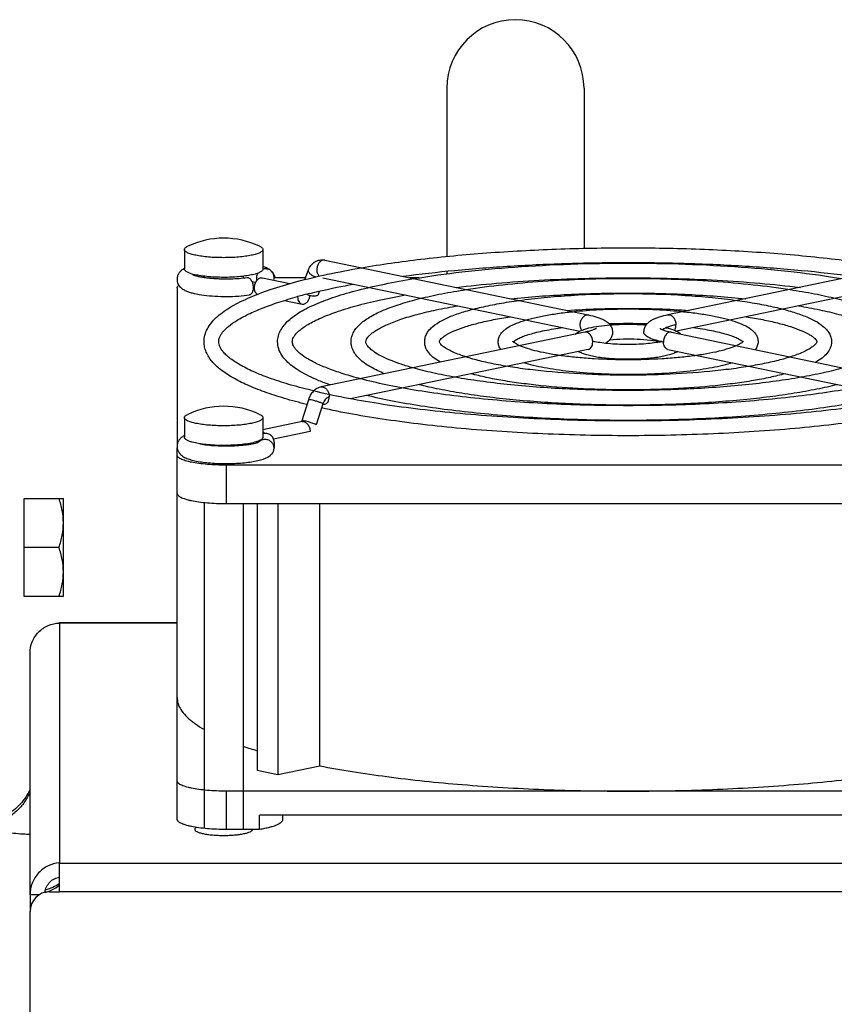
# Model space of a CAD drawing. Extents: x -1817 to 1181, y 8 to 1522.
# Tile 63 of 66: x 579 to 662, y 918 to 1019. Entities that reach past the tile are written whole.
import ezdxf

# ---------------------------------------------------------------- set-up
doc = ezdxf.new("R2010")
doc.units = 0
doc.header["$LTSCALE"] = 65.395
doc.layers.get('0').update_dxf_attribs({"linetype": 'CONTINUOUS'})

msp = doc.modelspace()

# ---------------------------------------------------------------- linework, layer by layer
at = {"color": 6, "linetype": 'CONTINUOUS'}
for p, q in [((622.28, 1011.96), (622.28, 994.81)), ((636.28, 1011.96), (636.28, 995.64)), ((595.53, 995.51), (595.53, 993.5)), ((603.53, 995.51), (603.53, 993.5)), ((609.85, 994.43), (636.72, 988.84)), ((636.28, 994.14), (636.28, 994.07)), ((671.71, 994.43), (644.84, 988.84)), ((597.53, 992.78), (597.53, 992.67)), ((601.53, 992.78), (601.53, 992.61)), ((603.48, 992.62), (606.28, 992.04)), ((607.89, 992.63), (604.68, 992.63)), ((607.82, 992.46), (608.18, 993.43)), ((609.66, 992.63), (635.85, 987.18)), ((619.47, 992.63), (618.49, 992.63)), ((622.28, 993.3), (622.28, 993.04)), ((671.95, 992.64), (645.7, 987.18)), ((594.78, 991.59), (594.78, 975.58)), ((607.07, 990.71), (607.07, 990.71)), ((607.07, 990.71), (607.07, 990.71)), ((609.19, 990.95), (609.31, 991.27)), ((605.74, 990.32), (607.52, 989.94)), ((636.35, 987.08), (609.48, 981.49)), ((645.2, 987.08), (672.07, 981.49)), ((636.72, 985.32), (612.47, 980.28)), ((644.84, 985.32), (669.09, 980.28)), ((608.17, 980.19), (607.49, 978.04)), ((595.53, 978.36), (595.53, 976.35)), ((603.53, 978.36), (603.53, 976.35)), ((607.52, 977.96), (603.53, 977.12)), ((597.53, 975.63), (597.53, 975.62)), ((601.53, 975.63), (601.53, 975.56)), ((594.78, 937.38), (594.78, 975.27)), ((681.78, 973.51), (599.78, 973.51)), ((579.18, 970.12), (583.18, 970.12)), ((583.18, 960.12), (583.18, 970.12)), ((597.53, 969.7), (597.53, 936.45)), ((599.78, 969.59), (681.78, 969.59)), ((601.53, 969.59), (601.53, 936.34)), ((602.95, 969.59), (602.95, 942.39)), ((605.07, 969.59), (605.07, 941.95)), ((609.33, 942.83), (609.33, 969.59)), ((582.73, 965.12), (579.18, 965.12)), ((583.18, 960.12), (579.18, 960.12)), ((582.78, 957.46), (594.78, 957.46)), ((579.78, 929.66), (579.78, 954.33)), ((602.95, 942.39), (605.07, 941.95)), ((605.07, 941.95), (609.33, 942.83)), ((681.78, 940.25), (599.78, 940.25)), ((603.19, 936.34), (603.19, 937.8)), ((678.36, 937.8), (603.19, 937.8)), ((605.53, 937.8), (605.53, 937.32)), ((579.78, 836.71), (579.78, 927.98))]:
    msp.add_line(p, q, dxfattribs=at)
at = {"color": 2, "linetype": 'CONTINUOUS'}
for p, q in [((609.66, 979.78), (608.98, 977.64)), ((607.72, 977.95), (607.75, 978.03)), ((608.34, 976.94), (604.62, 976.17)), ((602.88, 975.8), (602.88, 975.87)), ((604.68, 975.87), (604.68, 975.23)), ((579.18, 960.12), (579.18, 970.12)), ((582.78, 957.4), (582.78, 957.46)), ((603.19, 936.34), (599.78, 936.34)), ((582.78, 929.98), (582.78, 932.93)), ((579.78, 929.66), (579.78, 927.98)), ((580.7, 929.66), (579.78, 929.66)), ((581.78, 929.98), (582.78, 929.98))]:
    msp.add_line(p, q, dxfattribs=at)
at = {"color": 9, "linetype": 'CONTINUOUS'}
for p, q in [((599.78, 973.51), (599.78, 969.59)), ((582.78, 957.4), (582.78, 932.93)), ((594.78, 957.4), (582.78, 957.4)), ((599.78, 940.25), (599.78, 936.34)), ((582.78, 932.91), (747.78, 932.91)), ((747.78, 929.98), (582.78, 929.98))]:
    msp.add_line(p, q, dxfattribs=at)
at = {"color": 6, "linetype": 'CONTINUOUS'}
msp.add_lwpolyline([(579.78, 940.43), (579.69, 940.24), (579.58, 940.04), (579.47, 939.84), (579.34, 939.65), (579.21, 939.46), (579.08, 939.28), (578.93, 939.1), (578.78, 938.93), (578.63, 938.77), (578.47, 938.61), (578.3, 938.45), (578.12, 938.3), (577.94, 938.16), (577.76, 938.03), (577.57, 937.9), (577.37, 937.79), (577.17, 937.67), (576.97, 937.57), (576.76, 937.47), (576.55, 937.39), (576.34, 937.31), (576.18, 937.25)], dxfattribs=at)
for centre, radius, start, end in [((629.28, 1011.96), 7, 0, 180), ((599.53, 988.17), 8.5, 64.4309, 115.5691), ((596.57, 991.61), 2.23, 117.9062, 118.853), ((603.48, 992.35), 1.33, 42.1215, 43.8744), ((603.5, 992.36), 1.3, 41.1732, 42.1185), ((621.07, 939.77), 52.83, 103.9676, 105.3693), ((640.78, 929.02), 58.93, 88.1272, 91.8728), ((629.59, 985.58), 0.739, 133.3318, 134.9121), ((651.95, 985.57), 0.754, 45.6976, 46.5735), ((651.98, 985.6), 0.709, 45.0748, 45.6952), ((599.53, 971.02), 8.5, 64.4309, 115.5691), ((603.74, 975.87), 0.86, 178.2273, 179.9995), ((601.17, 953.55), 7.87, 232.1334, 232.6216), ((614.63, 983.38), 40.72, 251.2299, 253.3268), ((581.78, 927.98), 2, 90, 180)]:
    msp.add_arc(centre, radius, start, end, dxfattribs=at)
at = {"color": 2, "linetype": 'CONTINUOUS'}
for centre, radius, start, end in [((603.74, 992.63), 0.859, 180.0344, 198.0418), ((603.8, 992.6), 0.929, 104.7654, 107.0613), ((603.8, 992.61), 0.927, 91.273, 104.7569), ((603.82, 992.67), 0.853, 359.9573, 43.1461), ((608.29, 990.69), 1.22, 179.4137, 179.9996), ((602.52, 975.89), 0.97, 194.9165, 199.367), ((601.11, 976.23), 1.42, 337.7103, 341.8596), ((603.82, 975.23), 0.853, 316.8538, 0.0427), ((580.29, 933.84), 4.05, 284.8326, 290.7069)]:
    msp.add_arc(centre, radius, start, end, dxfattribs=at)
at = {"color": 9, "linetype": 'CONTINUOUS'}
msp.add_arc((636.63, 988.42), 0.431, 77.4052, 78.2543, dxfattribs=at)
at = {"color": 6, "linetype": 'CONTINUOUS'}
for points, knots in [([(595.53, 995.51), (595.53, 995.54), (595.55, 995.6), (595.61, 995.69), (595.72, 995.77), (595.81, 995.82), (595.86, 995.84)], [0, 0, 0, 0, 0.178958, 0.393377, 0.6641, 1, 1, 1, 1]), ([(603.2, 995.84), (603.25, 995.82), (603.33, 995.77), (603.44, 995.69), (603.51, 995.6), (603.53, 995.54), (603.53, 995.51)], [0, 0, 0, 0, 0.3359, 0.606623, 0.821042, 1, 1, 1, 1]), ([(613.58, 993.65), (615.6, 994), (619.84, 994.6), (626.47, 995.22), (633.52, 995.6), (640.78, 995.73), (648.04, 995.6), (655.09, 995.22), (661.72, 994.6), (665.96, 994), (667.97, 993.65)], [0, 0, 0, 0, 0.112238, 0.235274, 0.365744, 0.5, 0.634256, 0.764725, 0.887762, 1, 1, 1, 1]), ([(599.53, 994.68), (599.27, 994.68), (598.76, 994.69), (598.01, 994.73), (597.33, 994.81), (596.73, 994.91), (596.3, 995.01), (596.01, 995.11), (595.84, 995.18), (595.71, 995.26), (595.61, 995.34), (595.54, 995.42), (595.53, 995.48), (595.53, 995.51)], [0, 0, 0, 0, 0.185264, 0.363725, 0.52888, 0.674834, 0.796638, 0.847339, 0.890854, 0.927158, 0.95658, 0.980119, 1, 1, 1, 1]), ([(603.53, 995.51), (603.53, 995.48), (603.51, 995.42), (603.45, 995.34), (603.35, 995.26), (603.22, 995.18), (603.05, 995.11), (602.76, 995.01), (602.32, 994.91), (601.72, 994.81), (601.04, 994.73), (600.3, 994.69), (599.79, 994.68), (599.53, 994.68)], [0, 0, 0, 0, 0.019881, 0.04342, 0.072842, 0.109146, 0.152661, 0.203362, 0.325166, 0.47112, 0.636275, 0.814736, 1, 1, 1, 1]), ([(597.53, 986.1), (597.53, 986.33), (597.59, 986.78), (597.85, 987.43), (598.25, 988.03), (598.78, 988.59), (599.42, 989.12), (600.17, 989.62), (601.04, 990.1), (602.4, 990.74), (604.39, 991.49), (607.1, 992.3), (610.21, 993.03), (612.42, 993.45), (613.58, 993.65)], [0, 0, 0, 0, 0.036266, 0.073089, 0.111315, 0.152012, 0.196144, 0.24444, 0.297392, 0.355304, 0.48652, 0.63834, 0.809972, 1, 1, 1, 1]), ([(604.45, 993.25), (604.38, 993.32), (604.21, 993.47), (603.9, 993.64), (603.65, 993.74), (603.53, 993.78)], [0, 0, 0, 0, 0.258348, 0.623377, 1, 1, 1, 1]), ([(608.18, 993.43), (608.24, 993.59), (608.41, 993.91), (608.81, 994.28), (609.31, 994.47), (609.68, 994.47), (609.85, 994.43)], [0, 0, 0, 0, 0.252586, 0.502152, 0.751058, 1, 1, 1, 1]), ([(617.79, 992.78), (619.56, 993.02), (623.22, 993.43), (628.87, 993.86), (634.76, 994.13), (640.78, 994.22), (646.79, 994.13), (652.69, 993.86), (658.33, 993.43), (661.99, 993.02), (663.76, 992.78)], [0, 0, 0, 0, 0.116084, 0.239754, 0.368575, 0.5, 0.631425, 0.760246, 0.883916, 1, 1, 1, 1]), ([(618.92, 992.54), (620.55, 992.81), (623.97, 993.28), (629.31, 993.76), (634.96, 994.06), (640.78, 994.16), (646.59, 994.06), (652.25, 993.76), (657.58, 993.28), (661.01, 992.81), (662.64, 992.54)], [0, 0, 0, 0, 0.113023, 0.236186, 0.36632, 0.5, 0.63368, 0.763814, 0.886977, 1, 1, 1, 1]), ([(595.49, 993.57), (595.41, 993.52), (595.23, 993.4), (594.99, 993.17), (594.81, 992.86), (594.77, 992.61), (594.77, 992.48)], [0, 0, 0, 0, 0.219294, 0.456115, 0.719134, 1, 1, 1, 1]), ([(596.36, 992.97), (596.35, 992.97), (596.35, 992.97), (596.36, 992.97), (596.36, 992.96), (596.38, 992.96), (596.4, 992.95), (596.43, 992.93), (596.46, 992.92), (596.51, 992.9), (596.59, 992.87), (596.7, 992.84), (596.82, 992.81), (596.96, 992.77), (597.11, 992.74), (597.33, 992.7), (597.63, 992.65), (598.02, 992.61), (598.43, 992.57), (598.87, 992.54), (599.31, 992.53), (599.77, 992.52), (600.37, 992.53), (601.09, 992.56), (601.65, 992.62), (601.92, 992.66)], [0, 0, 0, 0, 0.001084, 0.001509, 0.003329, 0.006429, 0.010702, 0.016052, 0.022392, 0.02965, 0.046666, 0.066675, 0.089349, 0.114419, 0.141662, 0.17088, 0.234539, 0.304096, 0.378339, 0.456085, 0.536165, 0.617408, 0.698641, 0.856376, 1, 1, 1, 1]), ([(604.48, 993.22), (604.55, 993.14), (604.67, 992.96), (604.74, 992.75), (604.75, 992.63)], [0, 0, 0, 0, 0.481354, 1, 1, 1, 1]), ([(623.25, 991.64), (624.61, 991.81), (627.42, 992.1), (633.27, 992.51), (640.78, 992.71), (648.29, 992.51), (654.13, 992.1), (656.94, 991.81), (658.31, 991.64)], [0, 0, 0, 0, 0.117492, 0.241385, 0.5, 0.758615, 0.882508, 1, 1, 1, 1]), ([(594.77, 992.48), (594.77, 992.32), (594.83, 992.01), (595.09, 991.66), (595.41, 991.42), (595.75, 991.26), (596.13, 991.13), (596.71, 990.98), (597.55, 990.84), (598.66, 990.74), (599.84, 990.71), (601.02, 990.75), (601.79, 990.83), (602.16, 990.88)], [0, 0, 0, 0, 0.058088, 0.110943, 0.157847, 0.203163, 0.251099, 0.303787, 0.42523, 0.564731, 0.713908, 0.862407, 1, 1, 1, 1]), ([(594.78, 991.59), (594.78, 991.62), (594.79, 991.67), (594.82, 991.74), (594.88, 991.8), (594.92, 991.85), (594.95, 991.87)], [0, 0, 0, 0, 0.208556, 0.435944, 0.696656, 1, 1, 1, 1]), ([(602.78, 992.13), (602.75, 992.14), (602.63, 992.17), (602.52, 992.19), (602.42, 992.21)], [0, 0, 0, 0, 0.229099, 1, 1, 1, 1]), ([(605.03, 986.1), (605.03, 986.3), (605.08, 986.71), (605.32, 987.28), (605.68, 987.8), (606.14, 988.29), (606.7, 988.74), (607.36, 989.16), (608.11, 989.57), (609.29, 990.11), (611, 990.75), (613.34, 991.42), (616.02, 992.03), (617.91, 992.38), (618.92, 992.54)], [0, 0, 0, 0, 0.037407, 0.075163, 0.114029, 0.155108, 0.199431, 0.247782, 0.300691, 0.358486, 0.489291, 0.640471, 0.811202, 1, 1, 1, 1]), ([(608.32, 991.03), (608.67, 991.12), (610.14, 991.47), (611.63, 991.78), (612.77, 991.98)], [0, 0, 0, 0, 0.236113, 1, 1, 1, 1]), ([(624.26, 991.43), (625.51, 991.63), (628.11, 991.96), (632.15, 992.31), (636.41, 992.52), (640.78, 992.59), (645.14, 992.52), (649.4, 992.31), (653.44, 991.96), (656.04, 991.63), (657.29, 991.43)], [0, 0, 0, 0, 0.114179, 0.237527, 0.367165, 0.5, 0.632835, 0.762473, 0.885821, 1, 1, 1, 1]), ([(599.03, 986.1), (599.03, 986.17), (599.04, 986.33), (599.11, 986.56), (599.24, 986.81), (599.43, 987.09), (599.69, 987.37), (600.16, 987.8), (600.94, 988.34), (602.11, 988.96), (603.53, 989.57), (605.21, 990.17), (606.42, 990.53), (607.07, 990.71)], [0, 0, 0, 0, 0.022385, 0.047209, 0.076084, 0.110304, 0.150459, 0.196837, 0.308506, 0.445358, 0.606805, 0.792021, 1, 1, 1, 1]), ([(606.53, 986.1), (606.53, 986.17), (606.55, 986.32), (606.65, 986.57), (606.84, 986.84), (607.12, 987.15), (607.52, 987.47), (608.01, 987.8), (608.62, 988.14), (609.6, 988.62), (611.08, 989.19), (613.12, 989.81), (615.49, 990.39), (617.19, 990.72), (618.08, 990.88)], [0, 0, 0, 0, 0.015956, 0.035459, 0.060759, 0.092916, 0.132222, 0.178669, 0.232147, 0.292508, 0.433162, 0.599175, 0.788793, 1, 1, 1, 1]), ([(612.53, 986.1), (612.53, 986.28), (612.58, 986.63), (612.79, 987.13), (613.1, 987.58), (613.51, 987.98), (613.99, 988.36), (614.77, 988.85), (615.96, 989.41), (617.63, 990), (619.59, 990.54), (621.84, 991.03), (623.43, 991.3), (624.26, 991.43)], [0, 0, 0, 0, 0.039053, 0.078135, 0.11789, 0.159483, 0.20405, 0.252461, 0.362881, 0.49313, 0.643445, 0.812933, 1, 1, 1, 1]), ([(628.78, 990.49), (630.72, 990.69), (634.72, 990.98), (640.78, 991.12), (646.83, 990.98), (650.83, 990.69), (652.77, 990.49)], [0, 0, 0, 0, 0.243627, 0.5, 0.756373, 1, 1, 1, 1]), ([(629.65, 990.31), (630.5, 990.43), (632.27, 990.64), (635.98, 990.93), (640.78, 991.07), (645.57, 990.93), (649.28, 990.64), (651.05, 990.43), (651.91, 990.31)], [0, 0, 0, 0, 0.116048, 0.239701, 0.5, 0.760299, 0.883951, 1, 1, 1, 1]), ([(657.29, 991.43), (658.13, 991.3), (659.72, 991.03), (661.96, 990.54), (663.93, 990), (665.6, 989.41), (666.79, 988.85), (667.57, 988.36), (668.05, 987.98), (668.45, 987.58), (668.77, 987.13), (668.98, 986.63), (669.03, 986.28), (669.03, 986.1)], [0, 0, 0, 0, 0.187067, 0.356555, 0.506871, 0.637119, 0.747539, 0.79595, 0.840517, 0.88211, 0.921865, 0.960946, 1, 1, 1, 1]), ([(614.03, 986.1), (614.03, 986.2), (614.09, 986.37), (614.25, 986.6), (614.47, 986.83), (614.78, 987.08), (615.19, 987.34), (615.67, 987.61), (616.48, 987.99), (617.68, 988.44), (619.35, 988.93), (621.29, 989.39), (622.67, 989.65), (623.4, 989.77)], [0, 0, 0, 0, 0.027985, 0.050887, 0.081527, 0.120038, 0.166258, 0.219957, 0.280895, 0.423524, 0.592306, 0.785211, 1, 1, 1, 1]), ([(620.03, 986.1), (620.03, 986.26), (620.07, 986.56), (620.26, 986.99), (620.53, 987.36), (621.01, 987.81), (621.78, 988.3), (622.91, 988.8), (624.27, 989.25), (625.87, 989.66), (627.69, 990.02), (628.97, 990.22), (629.65, 990.31)], [0, 0, 0, 0, 0.041622, 0.082722, 0.123778, 0.166081, 0.259303, 0.369369, 0.498837, 0.647926, 0.815587, 1, 1, 1, 1]), ([(651.91, 990.31), (652.58, 990.22), (653.87, 990.02), (655.69, 989.66), (657.28, 989.25), (658.65, 988.8), (659.78, 988.3), (660.55, 987.81), (661.02, 987.36), (661.3, 986.99), (661.48, 986.56), (661.53, 986.26), (661.53, 986.1)], [0, 0, 0, 0, 0.184414, 0.352075, 0.501164, 0.630632, 0.740698, 0.833919, 0.876223, 0.917279, 0.958378, 1, 1, 1, 1]), ([(658.15, 989.77), (658.88, 989.65), (660.26, 989.39), (662.2, 988.93), (663.87, 988.44), (665.08, 987.99), (665.88, 987.61), (666.37, 987.34), (666.77, 987.08), (667.08, 986.83), (667.3, 986.6), (667.47, 986.37), (667.53, 986.2), (667.53, 986.1)], [0, 0, 0, 0, 0.214789, 0.407694, 0.576476, 0.719105, 0.780043, 0.833742, 0.879962, 0.918473, 0.949113, 0.972015, 1, 1, 1, 1]), ([(621.53, 986.1), (621.53, 986.12), (621.53, 986.16), (621.57, 986.24), (621.66, 986.36), (621.82, 986.51), (622.05, 986.69), (622.49, 986.96), (623.22, 987.3), (624.29, 987.69), (625.59, 988.05), (627.1, 988.38), (628.17, 988.57), (628.74, 988.66)], [0, 0, 0, 0, 0.005027, 0.015438, 0.034247, 0.062357, 0.099593, 0.145506, 0.261557, 0.407583, 0.581022, 0.779373, 1, 1, 1, 1]), ([(627.53, 986.1), (627.53, 986.24), (627.57, 986.5), (627.74, 986.85), (627.98, 987.15), (628.38, 987.49), (629, 987.84), (629.89, 988.19), (630.97, 988.5), (632.21, 988.77), (633.62, 989), (634.61, 989.12), (635.13, 989.17)], [0, 0, 0, 0, 0.046102, 0.090566, 0.133616, 0.176865, 0.270389, 0.379913, 0.508348, 0.65568, 0.820374, 1, 1, 1, 1]), ([(634.52, 989.3), (636.6, 989.44), (640.78, 989.58), (644.95, 989.44), (647.03, 989.3)], [0, 0, 0, 0, 0.5, 1, 1, 1, 1]), ([(635.13, 989.17), (636.04, 989.27), (637.92, 989.41), (640.78, 989.47), (643.63, 989.41), (645.51, 989.27), (646.43, 989.17)], [0, 0, 0, 0, 0.243673, 0.5, 0.756327, 1, 1, 1, 1]), ([(636.72, 988.84), (637.02, 988.78), (637.44, 988.68), (637.97, 988.49), (638.32, 988.33), (638.63, 988.13), (638.92, 987.87), (639.13, 987.52), (639.19, 987.23), (639.19, 987.08)], [0, 0, 0, 0, 0.278745, 0.400898, 0.514322, 0.624038, 0.737996, 0.86368, 1, 1, 1, 1]), ([(644.84, 988.84), (644.54, 988.78), (644.11, 988.68), (643.58, 988.49), (643.24, 988.33), (642.92, 988.13), (642.64, 987.87), (642.42, 987.52), (642.36, 987.23), (642.36, 987.08)], [0, 0, 0, 0, 0.278745, 0.400898, 0.514322, 0.624038, 0.737996, 0.86368, 1, 1, 1, 1]), ([(646.43, 989.17), (646.94, 989.12), (647.93, 989), (649.34, 988.77), (650.59, 988.5), (651.66, 988.19), (652.55, 987.84), (653.18, 987.49), (653.58, 987.15), (653.82, 986.85), (653.99, 986.5), (654.03, 986.24), (654.03, 986.1)], [0, 0, 0, 0, 0.179626, 0.344321, 0.491653, 0.620089, 0.729612, 0.823136, 0.866385, 0.909434, 0.953898, 1, 1, 1, 1]), ([(652.81, 988.66), (653.38, 988.57), (654.46, 988.38), (655.96, 988.05), (657.27, 987.69), (658.33, 987.3), (659.06, 986.96), (659.5, 986.69), (659.74, 986.51), (659.89, 986.36), (659.98, 986.24), (660.02, 986.16), (660.03, 986.12), (660.03, 986.1)], [0, 0, 0, 0, 0.220627, 0.418978, 0.592417, 0.738443, 0.854494, 0.900407, 0.937643, 0.965753, 0.984562, 0.994973, 1, 1, 1, 1]), ([(635.39, 986.88), (635.56, 987.04), (635.9, 987.22), (636.38, 987.4), (636.97, 987.56), (637.83, 987.71), (638.55, 987.79), (638.93, 987.82)], [0, 0, 0, 0, 0.192423, 0.298091, 0.415265, 0.686321, 1, 1, 1, 1]), ([(638.93, 987.82), (639.55, 987.87), (640.78, 987.91), (642.01, 987.87), (642.62, 987.82)], [0, 0, 0, 0, 0.5, 1, 1, 1, 1]), ([(629.08, 986.12), (629.15, 986.18), (629.33, 986.31), (629.69, 986.49), (630.17, 986.69), (630.78, 986.89), (631.48, 987.08), (632.61, 987.32), (633.5, 987.46), (634.12, 987.55)], [0, 0, 0, 0, 0.050488, 0.127433, 0.227401, 0.347975, 0.487242, 0.643477, 1, 1, 1, 1]), ([(637.53, 987.47), (637.54, 987.47), (637.54, 987.47), (637.53, 987.47), (637.52, 987.46), (637.5, 987.44), (637.47, 987.42), (637.42, 987.4), (637.36, 987.38), (637.3, 987.35), (637.19, 987.31), (637.04, 987.25), (636.84, 987.19), (636.6, 987.13), (636.44, 987.1), (636.35, 987.08)], [0, 0, 0, 0, 0.002574, 0.003191, 0.013493, 0.034967, 0.066564, 0.107353, 0.156525, 0.213408, 0.27743, 0.425021, 0.596194, 0.788524, 1, 1, 1, 1]), ([(639.19, 987.08), (639.19, 986.95), (639.15, 986.69), (638.93, 986.28), (638.66, 986.05), (638.48, 985.93)], [0, 0, 0, 0, 0.278492, 0.539415, 1, 1, 1, 1]), ([(644.02, 987.47), (644.02, 987.47), (644.02, 987.47), (644.02, 987.47), (644.03, 987.46), (644.06, 987.44), (644.09, 987.42), (644.13, 987.4), (644.19, 987.38), (644.26, 987.35), (644.36, 987.31), (644.51, 987.25), (644.72, 987.19), (644.95, 987.13), (645.12, 987.1), (645.2, 987.08)], [0, 0, 0, 0, 0.002574, 0.003191, 0.013493, 0.034967, 0.066564, 0.107353, 0.156525, 0.213408, 0.27743, 0.425021, 0.596194, 0.788524, 1, 1, 1, 1]), ([(644.65, 987.53), (644.8, 987.5), (645.09, 987.42), (645.62, 987.24), (645.98, 987.05), (646.17, 986.88)], [0, 0, 0, 0, 0.285518, 0.541075, 1, 1, 1, 1]), ([(647.43, 987.55), (648.06, 987.46), (648.95, 987.32), (650.07, 987.08), (650.78, 986.89), (651.38, 986.69), (651.87, 986.49), (652.22, 986.31), (652.41, 986.18), (652.47, 986.11)], [0, 0, 0, 0, 0.356697, 0.512986, 0.652281, 0.772854, 0.872785, 0.94965, 1, 1, 1, 1]), ([(608.01, 979.7), (607.24, 979.89), (605.79, 980.28), (603.75, 980.94), (601.98, 981.64), (600.49, 982.38), (599.44, 983.06), (598.76, 983.64), (598.21, 984.21), (597.79, 984.86), (597.57, 985.56), (597.53, 985.92), (597.53, 986.1)], [0, 0, 0, 0, 0.183497, 0.348648, 0.495081, 0.623045, 0.733773, 0.783521, 0.830187, 0.91685, 0.958609, 1, 1, 1, 1]), ([(608.71, 981.08), (607.94, 981.26), (606.5, 981.64), (604.49, 982.27), (602.78, 982.93), (601.38, 983.61), (600.42, 984.21), (599.85, 984.68), (599.53, 985), (599.29, 985.31), (599.13, 985.59), (599.05, 985.85), (599.03, 986.02), (599.03, 986.1)], [0, 0, 0, 0, 0.208711, 0.394934, 0.557418, 0.695125, 0.807265, 0.853656, 0.893615, 0.927363, 0.955425, 0.979039, 1, 1, 1, 1]), ([(610.41, 981.69), (610.02, 981.82), (609.28, 982.1), (608.24, 982.57), (607.34, 983.05), (606.57, 983.56), (605.93, 984.11), (605.44, 984.71), (605.11, 985.38), (605.03, 985.86), (605.03, 986.1)], [0, 0, 0, 0, 0.169805, 0.323785, 0.462482, 0.587078, 0.699666, 0.803461, 0.902472, 1, 1, 1, 1]), ([(613.48, 982.32), (612.92, 982.47), (611.87, 982.77), (610.41, 983.27), (609.16, 983.78), (608.16, 984.3), (607.48, 984.75), (607.08, 985.11), (606.86, 985.34), (606.7, 985.56), (606.6, 985.76), (606.54, 985.94), (606.53, 986.05), (606.53, 986.1)], [0, 0, 0, 0, 0.211808, 0.400312, 0.564316, 0.702755, 0.814704, 0.860584, 0.899712, 0.9323, 0.958886, 0.980861, 1, 1, 1, 1]), ([(615.94, 982.83), (615.47, 983.03), (614.8, 983.34), (614.01, 983.83), (613.52, 984.21), (613.11, 984.61), (612.79, 985.06), (612.58, 985.57), (612.53, 985.92), (612.53, 986.1)], [0, 0, 0, 0, 0.305032, 0.438616, 0.561459, 0.675964, 0.785286, 0.892686, 1, 1, 1, 1]), ([(618.83, 983.44), (618.43, 983.55), (617.69, 983.77), (616.66, 984.15), (615.79, 984.53), (615.1, 984.91), (614.58, 985.27), (614.27, 985.57), (614.13, 985.78), (614.05, 985.93), (614.03, 986.04), (614.03, 986.1)], [0, 0, 0, 0, 0.217861, 0.411121, 0.578495, 0.718717, 0.830498, 0.912759, 0.942964, 0.966487, 1, 1, 1, 1]), ([(621.63, 984.02), (621.41, 984.14), (621.01, 984.4), (620.49, 984.87), (620.18, 985.35), (620.05, 985.77), (620.03, 985.99), (620.03, 986.1)], [0, 0, 0, 0, 0.272296, 0.519925, 0.758052, 0.878503, 1, 1, 1, 1]), ([(624.22, 984.56), (623.78, 984.7), (623.17, 984.92), (622.45, 985.27), (622.06, 985.51), (621.78, 985.72), (621.62, 985.9), (621.54, 986.02), (621.53, 986.08), (621.53, 986.1)], [0, 0, 0, 0, 0.43665, 0.611813, 0.755806, 0.866507, 0.941937, 0.982848, 1, 1, 1, 1]), ([(627.79, 985.3), (627.71, 985.41), (627.58, 985.67), (627.53, 985.96), (627.53, 986.1)], [0, 0, 0, 0, 0.48992, 1, 1, 1, 1]), ([(629.03, 986.14), (629.03, 986.15), (629.02, 986.16), (629.02, 986.16), (629.01, 986.17), (629.02, 986.16), (629.02, 986.15), (629.03, 986.13), (629.03, 986.12), (629.03, 986.1)], [0, 0, 0, 0, 0.179039, 0.281219, 0.307049, 0.349928, 0.450312, 0.598324, 1, 1, 1, 1]), ([(629.73, 985.7), (629.63, 985.74), (629.47, 985.82), (629.26, 985.95), (629.12, 986.05), (629.05, 986.12), (629.03, 986.14)], [0, 0, 0, 0, 0.363648, 0.656733, 0.871766, 1, 1, 1, 1]), ([(651.83, 985.7), (651.58, 985.59), (650.98, 985.37), (649.97, 985.1), (648.75, 984.85), (647.37, 984.64), (645.84, 984.47), (643.63, 984.3), (640.78, 984.22), (637.92, 984.3), (635.71, 984.47), (634.19, 984.64), (632.8, 984.85), (631.59, 985.1), (630.57, 985.37), (629.98, 985.59), (629.73, 985.7)], [0, 0, 0, 0, 0.037376, 0.084575, 0.140286, 0.203243, 0.272125, 0.345534, 0.5, 0.654467, 0.727876, 0.796757, 0.859714, 0.915426, 0.962624, 1, 1, 1, 1]), ([(644.19, 986.11), (643.95, 986.06), (643.41, 985.97), (642.23, 985.84), (640.65, 985.79), (639.08, 985.86), (637.93, 986), (637.42, 986.09), (637.19, 986.15)], [0, 0, 0, 0, 0.106995, 0.231023, 0.506501, 0.778707, 0.898686, 1, 1, 1, 1]), ([(638.91, 986.31), (639.37, 986.35), (640.3, 986.4), (641.68, 986.39), (642.98, 986.3), (643.79, 986.18), (644.16, 986.1)], [0, 0, 0, 0, 0.261532, 0.531264, 0.785281, 1, 1, 1, 1]), ([(652.54, 986.17), (652.53, 986.15), (652.47, 986.09), (652.34, 985.98), (652.12, 985.84), (651.94, 985.75), (651.83, 985.7)], [0, 0, 0, 0, 0.078538, 0.279704, 0.591111, 1, 1, 1, 1]), ([(654.03, 986.1), (654.03, 985.96), (653.98, 985.67), (653.84, 985.41), (653.76, 985.3)], [0, 0, 0, 0, 0.510079, 1, 1, 1, 1]), ([(660.03, 986.1), (660.03, 986.08), (660.01, 986.02), (659.94, 985.9), (659.77, 985.72), (659.5, 985.51), (659.11, 985.27), (658.39, 984.92), (657.78, 984.7), (657.34, 984.56)], [0, 0, 0, 0, 0.017153, 0.058063, 0.133493, 0.244194, 0.388187, 0.563351, 1, 1, 1, 1]), ([(661.53, 986.1), (661.53, 985.99), (661.5, 985.77), (661.37, 985.35), (661.06, 984.87), (660.55, 984.4), (660.14, 984.14), (659.93, 984.02)], [0, 0, 0, 0, 0.121497, 0.241949, 0.480076, 0.727705, 1, 1, 1, 1]), ([(657.34, 984.56), (656.86, 984.4), (655.83, 984.12), (654.15, 983.76), (652.26, 983.44), (649.42, 983.08), (645.57, 982.77), (640.78, 982.65), (635.99, 982.77), (632.14, 983.08), (629.29, 983.44), (627.4, 983.76), (625.72, 984.12), (624.69, 984.4), (624.22, 984.56)], [0, 0, 0, 0, 0.044606, 0.096115, 0.153715, 0.216523, 0.35389, 0.500001, 0.646111, 0.783478, 0.846286, 0.903885, 0.955394, 1, 1, 1, 1]), ([(645.86, 985.1), (645.73, 985.03), (645.44, 984.9), (644.96, 984.74), (644.4, 984.61), (643.53, 984.46), (642.31, 984.34), (640.78, 984.3), (639.24, 984.34), (638.02, 984.46), (637.15, 984.61), (636.6, 984.74), (636.11, 984.9), (635.82, 985.03), (635.69, 985.1)], [0, 0, 0, 0, 0.043331, 0.091765, 0.14675, 0.208304, 0.347741, 0.500018, 0.652292, 0.79172, 0.853268, 0.908245, 0.956674, 1, 1, 1, 1]), ([(651.42, 983.95), (651.1, 983.85), (650.41, 983.66), (649.31, 983.43), (648.08, 983.23), (646.26, 982.99), (643.81, 982.8), (640.78, 982.73), (637.74, 982.8), (635.29, 982.99), (633.47, 983.23), (632.25, 983.43), (631.15, 983.66), (630.46, 983.85), (630.14, 983.95)], [0, 0, 0, 0, 0.046835, 0.099439, 0.157368, 0.219974, 0.355939, 0.5, 0.644061, 0.780026, 0.842632, 0.900561, 0.953165, 1, 1, 1, 1]), ([(662.73, 983.44), (662.06, 983.25), (660.63, 982.89), (658.33, 982.45), (655.8, 982.05), (652.04, 981.6), (647.01, 981.23), (640.78, 981.08), (634.55, 981.23), (629.52, 981.6), (625.76, 982.05), (623.22, 982.45), (620.93, 982.89), (619.5, 983.25), (618.83, 983.44)], [0, 0, 0, 0, 0.047014, 0.1, 0.158262, 0.221034, 0.356741, 0.5, 0.643259, 0.778966, 0.841738, 0.9, 0.952986, 1, 1, 1, 1]), ([(656.79, 982.83), (656.28, 982.7), (655.21, 982.44), (653.5, 982.12), (651.64, 981.84), (648.9, 981.52), (645.27, 981.26), (640.78, 981.16), (636.29, 981.26), (632.65, 981.52), (629.92, 981.84), (628.05, 982.12), (626.35, 982.44), (625.27, 982.7), (624.77, 982.83)], [0, 0, 0, 0, 0.048741, 0.10268, 0.161302, 0.223978, 0.358546, 0.5, 0.641454, 0.776022, 0.838698, 0.89732, 0.951259, 1, 1, 1, 1]), ([(668.08, 982.32), (667.22, 982.1), (665.4, 981.67), (662.5, 981.14), (659.33, 980.67), (654.66, 980.13), (648.45, 979.69), (640.78, 979.52), (633.1, 979.69), (626.89, 980.13), (622.23, 980.67), (619.05, 981.14), (616.15, 981.67), (614.33, 982.1), (613.48, 982.32)], [0, 0, 0, 0, 0.048239, 0.101982, 0.160585, 0.223339, 0.358199, 0.5, 0.641801, 0.776661, 0.839415, 0.898018, 0.951761, 1, 1, 1, 1]), ([(662.12, 981.72), (661.43, 981.55), (659.97, 981.23), (657.67, 980.82), (655.17, 980.46), (651.53, 980.06), (646.72, 979.72), (640.78, 979.59), (634.84, 979.72), (630.02, 980.06), (626.38, 980.46), (623.88, 980.82), (621.58, 981.23), (620.12, 981.55), (619.43, 981.72)], [0, 0, 0, 0, 0.049642, 0.104184, 0.163106, 0.225798, 0.359719, 0.5, 0.640281, 0.774202, 0.836894, 0.895816, 0.950358, 1, 1, 1, 1]), ([(609.48, 981.49), (609.33, 981.46), (609.03, 981.34), (608.64, 981.04), (608.35, 980.65), (608.22, 980.34), (608.17, 980.19)], [0, 0, 0, 0, 0.244091, 0.490906, 0.742815, 1, 1, 1, 1]), ([(672.85, 981.08), (671.81, 980.82), (669.62, 980.35), (666.15, 979.75), (662.39, 979.23), (656.92, 978.64), (649.69, 978.15), (640.78, 977.95), (631.87, 978.15), (624.63, 978.64), (619.16, 979.23), (615.4, 979.75), (611.94, 980.35), (609.74, 980.82), (608.71, 981.08)], [0, 0, 0, 0, 0.049648, 0.104267, 0.163269, 0.226008, 0.35989, 0.5, 0.64011, 0.773992, 0.836731, 0.895733, 0.950352, 1, 1, 1, 1]), ([(667.44, 980.62), (666.57, 980.41), (664.73, 980.01), (661.84, 979.51), (658.71, 979.08), (654.16, 978.59), (648.16, 978.18), (640.78, 978.02), (633.39, 978.18), (627.39, 978.59), (622.85, 979.08), (619.72, 979.51), (616.82, 980.01), (614.98, 980.41), (614.11, 980.62)], [0, 0, 0, 0, 0.05016, 0.105043, 0.164131, 0.226829, 0.360381, 0.5, 0.639618, 0.773171, 0.835869, 0.894957, 0.94984, 1, 1, 1, 1]), ([(595.53, 978.36), (595.53, 978.39), (595.55, 978.45), (595.61, 978.54), (595.72, 978.62), (595.81, 978.66), (595.86, 978.69)], [0, 0, 0, 0, 0.178958, 0.393377, 0.6641, 1, 1, 1, 1]), ([(603.2, 978.69), (603.25, 978.66), (603.33, 978.62), (603.44, 978.54), (603.51, 978.45), (603.53, 978.39), (603.53, 978.36)], [0, 0, 0, 0, 0.3359, 0.606623, 0.821042, 1, 1, 1, 1]), ([(672.03, 979.35), (670.99, 979.11), (668.79, 978.67), (665.35, 978.12), (661.66, 977.63), (656.34, 977.09), (649.36, 976.64), (640.78, 976.45), (632.2, 976.64), (625.21, 977.09), (619.9, 977.63), (616.2, 978.12), (612.76, 978.67), (610.57, 979.11), (609.52, 979.35)], [0, 0, 0, 0, 0.051214, 0.106772, 0.166178, 0.228876, 0.361686, 0.499999, 0.638312, 0.771123, 0.833821, 0.893227, 0.948786, 1, 1, 1, 1]), ([(599.53, 977.53), (599.27, 977.53), (598.76, 977.54), (598.01, 977.58), (597.33, 977.66), (596.73, 977.76), (596.3, 977.86), (596.01, 977.96), (595.84, 978.03), (595.71, 978.11), (595.61, 978.19), (595.54, 978.27), (595.53, 978.33), (595.53, 978.36)], [0, 0, 0, 0, 0.185264, 0.363725, 0.52888, 0.674834, 0.796638, 0.847339, 0.890854, 0.927158, 0.95658, 0.980119, 1, 1, 1, 1]), ([(603.53, 978.36), (603.53, 978.33), (603.51, 978.27), (603.45, 978.19), (603.35, 978.11), (603.22, 978.03), (603.05, 977.96), (602.76, 977.86), (602.32, 977.76), (601.72, 977.66), (601.04, 977.58), (600.3, 977.54), (599.79, 977.53), (599.53, 977.53)], [0, 0, 0, 0, 0.019881, 0.04342, 0.072842, 0.109146, 0.152661, 0.203362, 0.325166, 0.47112, 0.636275, 0.814736, 1, 1, 1, 1]), ([(595.53, 976.53), (595.44, 976.48), (595.25, 976.37), (595, 976.14), (594.81, 975.81), (594.77, 975.56), (594.77, 975.42)], [0, 0, 0, 0, 0.219346, 0.455311, 0.718205, 1, 1, 1, 1]), ([(604.68, 975.87), (604.68, 976.01), (604.61, 976.28), (604.34, 976.6), (603.95, 976.77), (603.66, 976.75), (603.53, 976.72)], [0, 0, 0, 0, 0.247118, 0.496217, 0.747675, 1, 1, 1, 1]), ([(597.11, 975.69), (597.35, 975.64), (597.89, 975.56), (598.75, 975.49), (599.68, 975.46), (600.62, 975.48), (601.37, 975.54), (601.93, 975.6), (602.29, 975.66), (602.61, 975.73), (602.87, 975.79), (603.05, 975.86), (603.14, 975.9), (603.17, 975.91)], [0, 0, 0, 0, 0.123142, 0.267274, 0.422272, 0.578148, 0.724913, 0.791759, 0.852525, 0.905807, 0.949929, 0.982581, 1, 1, 1, 1]), ([(603.17, 975.91), (603.17, 975.92), (603.18, 975.92), (603.18, 975.92), (603.18, 975.91), (603.17, 975.91), (603.16, 975.9), (603.16, 975.9)], [0, 0, 0, 0, 0.202581, 0.223822, 0.258919, 0.505967, 1, 1, 1, 1]), ([(603.78, 976.13), (603.67, 976.13), (603.45, 976.1), (603.25, 975.98), (603.17, 975.91)], [0, 0, 0, 0, 0.502672, 1, 1, 1, 1]), ([(604.68, 975.23), (604.68, 975.34), (604.63, 975.58), (604.43, 975.87), (604.13, 976.07), (603.89, 976.13), (603.78, 976.13)], [0, 0, 0, 0, 0.247293, 0.497146, 0.748693, 1, 1, 1, 1]), ([(594.77, 975.42), (594.77, 975.31), (594.8, 975.1), (594.93, 974.82), (595.12, 974.6), (595.39, 974.38), (595.79, 974.18), (596.32, 974.01), (596.94, 973.88), (597.63, 973.78), (598.39, 973.71), (599.47, 973.66), (600.56, 973.67), (601.62, 973.75), (602.34, 973.84), (602.99, 973.96), (603.71, 974.15), (604.21, 974.4), (604.45, 974.65)], [0, 0, 0, 0, 0.030869, 0.060298, 0.087334, 0.112159, 0.159756, 0.211335, 0.270261, 0.336763, 0.409566, 0.486615, 0.643456, 0.718138, 0.787231, 0.849105, 0.903292, 1, 1, 1, 1]), ([(599.78, 973.51), (599.45, 973.51), (598.81, 973.52), (597.89, 973.58), (597.03, 973.67), (596.38, 973.78), (595.92, 973.88), (595.63, 973.96), (595.38, 974.05), (595.17, 974.14), (595, 974.23), (594.88, 974.33), (594.8, 974.43), (594.78, 974.51), (594.78, 974.55)], [0, 0, 0, 0, 0.185258, 0.363713, 0.528862, 0.67481, 0.739004, 0.796645, 0.847344, 0.890858, 0.92716, 0.956581, 0.980119, 1, 1, 1, 1]), ([(594.78, 970.63), (594.78, 970.6), (594.8, 970.52), (594.88, 970.42), (595, 970.32), (595.17, 970.23), (595.38, 970.14), (595.63, 970.05), (595.92, 969.97), (596.38, 969.86), (597.03, 969.76), (597.89, 969.66), (598.81, 969.61), (599.45, 969.59), (599.78, 969.59)], [0, 0, 0, 0, 0.019881, 0.043419, 0.07284, 0.109142, 0.152656, 0.203355, 0.260996, 0.32519, 0.471138, 0.636287, 0.814743, 1, 1, 1, 1]), ([(583.18, 967.62), (583.18, 968.04), (583.09, 968.89), (582.87, 969.71), (582.73, 970.12)], [0, 0, 0, 0, 0.498119, 1, 1, 1, 1]), ([(582.73, 965.12), (582.87, 965.52), (583.09, 966.35), (583.18, 967.2), (583.18, 967.62)], [0, 0, 0, 0, 0.501881, 1, 1, 1, 1]), ([(583.18, 962.62), (583.18, 963.04), (583.09, 963.89), (582.87, 964.71), (582.73, 965.12)], [0, 0, 0, 0, 0.498119, 1, 1, 1, 1]), ([(582.73, 960.12), (582.87, 960.52), (583.09, 961.35), (583.18, 962.2), (583.18, 962.62)], [0, 0, 0, 0, 0.501881, 1, 1, 1, 1]), ([(579.78, 954.33), (579.78, 954.72), (579.93, 955.52), (580.6, 956.52), (581.6, 957.21), (582.39, 957.39), (582.78, 957.4)], [0, 0, 0, 0, 0.249861, 0.500144, 0.750582, 1, 1, 1, 1]), ([(594.78, 949.81), (594.78, 949.6), (594.85, 949.16), (595.16, 948.52), (595.67, 947.9), (596.1, 947.53), (596.34, 947.34)], [0, 0, 0, 0, 0.209327, 0.437084, 0.697561, 1, 1, 1, 1]), ([(596.39, 947.3), (596.48, 947.24), (596.84, 946.97), (597.22, 946.73), (597.53, 946.56)], [0, 0, 0, 0, 0.233998, 1, 1, 1, 1]), ([(609.33, 942.83), (610.42, 942.62), (612.7, 942.22), (617.54, 941.52), (624.05, 940.84), (632.27, 940.36), (637.91, 940.25), (640.78, 940.25)], [0, 0, 0, 0, 0.105852, 0.219151, 0.46436, 0.727583, 1, 1, 1, 1]), ([(640.78, 940.25), (643.65, 940.25), (649.29, 940.36), (657.5, 940.84), (664.02, 941.52), (668.86, 942.22), (671.13, 942.62), (672.23, 942.83)], [0, 0, 0, 0, 0.272417, 0.53564, 0.780849, 0.894148, 1, 1, 1, 1]), ([(599.78, 940.25), (599.45, 940.25), (598.81, 940.26), (597.89, 940.32), (597.03, 940.41), (596.38, 940.52), (595.92, 940.62), (595.63, 940.7), (595.38, 940.79), (595.17, 940.88), (595, 940.98), (594.88, 941.07), (594.8, 941.18), (594.78, 941.25), (594.78, 941.29)], [0, 0, 0, 0, 0.185258, 0.363713, 0.528862, 0.67481, 0.739004, 0.796645, 0.847344, 0.890858, 0.92716, 0.956581, 0.980119, 1, 1, 1, 1]), ([(582.78, 932.93), (582.38, 932.9), (581.59, 932.69), (580.6, 931.95), (579.93, 930.89), (579.78, 930.07), (579.78, 929.66)], [0, 0, 0, 0, 0.245061, 0.494661, 0.746805, 1, 1, 1, 1]), ([(581.3, 929.92), (581.32, 930.12), (581.44, 930.5), (581.78, 930.98), (582.24, 931.32), (582.6, 931.44), (582.78, 931.46)], [0, 0, 0, 0, 0.258177, 0.512699, 0.760865, 1, 1, 1, 1])]:
    msp.add_open_spline(points, degree=3, knots=knots, dxfattribs=at)
at = {"color": 9, "linetype": 'CONTINUOUS'}
for points, knots in [([(609.66, 994.43), (609.58, 994.41), (609.4, 994.32), (609.2, 994.08), (609.06, 993.77), (609.03, 993.53), (609.03, 993.42)], [0, 0, 0, 0, 0.21198, 0.45642, 0.725428, 1, 1, 1, 1]), ([(609.85, 994.43), (609.83, 994.43), (609.77, 994.44), (609.71, 994.44), (609.66, 994.43)], [0, 0, 0, 0, 0.247166, 1, 1, 1, 1]), ([(608.39, 992.99), (608.35, 993.02), (608.28, 993.09), (608.2, 993.21), (608.16, 993.32), (608.17, 993.4), (608.18, 993.43)], [0, 0, 0, 0, 0.313493, 0.581056, 0.804822, 1, 1, 1, 1]), ([(608.88, 992.71), (608.79, 992.74), (608.61, 992.82), (608.46, 992.93), (608.39, 992.99)], [0, 0, 0, 0, 0.521237, 1, 1, 1, 1]), ([(609.03, 993.42), (609.03, 993.3), (609.06, 993.07), (609.18, 992.87), (609.25, 992.8)], [0, 0, 0, 0, 0.53519, 1, 1, 1, 1]), ([(635.9, 987.83), (635.9, 987.97), (635.94, 988.24), (636.1, 988.54), (636.27, 988.72), (636.42, 988.81), (636.57, 988.86), (636.67, 988.85), (636.72, 988.84)], [0, 0, 0, 0, 0.284097, 0.556611, 0.680961, 0.795126, 0.900266, 1, 1, 1, 1]), ([(644.84, 988.84), (644.88, 988.85), (644.99, 988.86), (645.14, 988.81), (645.28, 988.72), (645.45, 988.54), (645.61, 988.24), (645.66, 987.97), (645.66, 987.83)], [0, 0, 0, 0, 0.099734, 0.204874, 0.319039, 0.443389, 0.715903, 1, 1, 1, 1]), ([(636.06, 987.28), (636.03, 987.31), (635.93, 987.48), (635.9, 987.68), (635.9, 987.83)], [0, 0, 0, 0, 0.229563, 1, 1, 1, 1]), ([(637.17, 986.07), (637.17, 986.2), (637.13, 986.48), (636.97, 986.78), (636.79, 986.96), (636.65, 987.05), (636.5, 987.09), (636.4, 987.09), (636.35, 987.08)], [0, 0, 0, 0, 0.284097, 0.556611, 0.680961, 0.795126, 0.900266, 1, 1, 1, 1]), ([(645.2, 987.08), (645.16, 987.09), (645.05, 987.09), (644.9, 987.05), (644.76, 986.96), (644.59, 986.78), (644.43, 986.48), (644.38, 986.2), (644.38, 986.07)], [0, 0, 0, 0, 0.099734, 0.204874, 0.319039, 0.443389, 0.715903, 1, 1, 1, 1]), ([(636.72, 985.32), (636.78, 985.33), (636.92, 985.39), (637.06, 985.57), (637.15, 985.8), (637.17, 985.98), (637.17, 986.07)], [0, 0, 0, 0, 0.213645, 0.447583, 0.710838, 1, 1, 1, 1]), ([(609.48, 981.49), (609.5, 981.5), (609.56, 981.51), (609.62, 981.5), (609.66, 981.49)], [0, 0, 0, 0, 0.247166, 1, 1, 1, 1]), ([(609.66, 981.49), (609.75, 981.47), (609.93, 981.38), (610.13, 981.14), (610.27, 980.83), (610.3, 980.6), (610.3, 980.48)], [0, 0, 0, 0, 0.21198, 0.45642, 0.725428, 1, 1, 1, 1]), ([(608.45, 980.17), (608.41, 980.18), (608.34, 980.19), (608.25, 980.2), (608.2, 980.2), (608.17, 980.19), (608.17, 980.19)], [0, 0, 0, 0, 0.407255, 0.71355, 0.909362, 1, 1, 1, 1]), ([(609.66, 979.78), (609.57, 979.82), (609.38, 979.9), (609.07, 980), (608.75, 980.1), (608.54, 980.15), (608.45, 980.17)], [0, 0, 0, 0, 0.227223, 0.496678, 0.767862, 1, 1, 1, 1]), ([(579.78, 940.11), (579.6, 939.73), (579.17, 939), (578.31, 938.07), (577.3, 937.36), (576.56, 937.03), (576.18, 936.91)], [0, 0, 0, 0, 0.254533, 0.509633, 0.759766, 1, 1, 1, 1]), ([(579.78, 935.81), (579.54, 935.83), (578.65, 935.88), (577.76, 935.95), (577.11, 936.02)], [0, 0, 0, 0, 0.269787, 1, 1, 1, 1])]:
    msp.add_open_spline(points, degree=3, knots=knots, dxfattribs=at)
at = {"color": 2, "linetype": 'CONTINUOUS'}
for points, knots in [([(596.42, 992.98), (596.29, 993.02), (596.06, 993.08), (595.81, 993.19), (595.66, 993.29), (595.59, 993.36), (595.54, 993.43), (595.53, 993.48), (595.53, 993.5)], [0, 0, 0, 0, 0.368427, 0.653539, 0.764925, 0.857052, 0.933276, 1, 1, 1, 1]), ([(599.53, 992.67), (598.95, 992.67), (598.12, 992.71), (597.08, 992.84), (596.62, 992.93), (596.42, 992.98)], [0, 0, 0, 0, 0.550966, 0.793951, 1, 1, 1, 1]), ([(603.53, 993.5), (603.53, 993.48), (603.51, 993.42), (603.45, 993.33), (603.35, 993.25), (603.22, 993.18), (603.05, 993.11), (602.76, 993.01), (602.32, 992.9), (601.72, 992.8), (601.04, 992.73), (600.3, 992.68), (599.79, 992.67), (599.53, 992.67)], [0, 0, 0, 0, 0.019881, 0.04342, 0.072842, 0.109146, 0.152661, 0.203362, 0.325166, 0.47112, 0.636275, 0.814736, 1, 1, 1, 1]), ([(601.92, 992.66), (601.95, 992.66), (602.03, 992.66), (602.15, 992.6), (602.26, 992.5), (602.39, 992.31), (602.51, 992.01), (602.54, 991.75), (602.54, 991.61)], [0, 0, 0, 0, 0.08444, 0.178113, 0.286411, 0.410468, 0.695501, 1, 1, 1, 1]), ([(602.67, 991.61), (602.67, 991.75), (602.71, 992.02), (602.87, 992.32), (603.04, 992.5), (603.18, 992.59), (603.34, 992.64), (603.44, 992.63), (603.48, 992.62)], [0, 0, 0, 0, 0.284097, 0.556611, 0.680961, 0.795126, 0.900266, 1, 1, 1, 1]), ([(603.01, 993.1), (602.97, 993.03), (602.9, 992.88), (602.88, 992.71), (602.88, 992.63)], [0, 0, 0, 0, 0.501972, 1, 1, 1, 1]), ([(604.45, 993.25), (604.36, 993.34), (604.15, 993.49), (603.9, 993.54), (603.78, 993.53)], [0, 0, 0, 0, 0.497393, 1, 1, 1, 1]), ([(602.54, 991.61), (602.54, 991.52), (602.52, 991.34), (602.45, 991.11), (602.35, 990.96), (602.24, 990.9), (602.19, 990.88), (602.16, 990.88)], [0, 0, 0, 0, 0.313413, 0.587183, 0.811585, 0.908579, 1, 1, 1, 1]), ([(602.95, 990.94), (602.86, 991), (602.75, 991.16), (602.68, 991.4), (602.67, 991.54), (602.67, 991.61)], [0, 0, 0, 0, 0.456876, 0.7196, 1, 1, 1, 1]), ([(607.07, 990.69), (607.07, 990.6), (607.09, 990.43), (607.18, 990.2), (607.33, 990.02), (607.46, 989.96), (607.52, 989.94)], [0, 0, 0, 0, 0.289162, 0.552417, 0.786355, 1, 1, 1, 1]), ([(607.52, 989.94), (607.57, 989.94), (607.66, 989.93), (607.79, 989.97), (607.93, 990.04), (608.09, 990.19), (608.25, 990.44), (608.32, 990.68), (608.33, 990.81)], [0, 0, 0, 0, 0.100929, 0.206433, 0.319805, 0.442486, 0.712154, 1, 1, 1, 1]), ([(609.19, 990.95), (609.18, 990.92), (609.14, 990.85), (609.03, 990.79), (608.9, 990.75), (608.73, 990.74), (608.55, 990.76), (608.29, 990.81), (608.1, 990.88), (607.98, 990.95)], [0, 0, 0, 0, 0.077186, 0.165915, 0.272239, 0.396893, 0.537223, 0.688558, 1, 1, 1, 1]), ([(645.66, 987.83), (645.5, 987.8), (645.22, 987.73), (644.84, 987.61), (644.53, 987.49), (644.37, 987.38), (644.3, 987.33)], [0, 0, 0, 0, 0.325156, 0.601767, 0.826776, 1, 1, 1, 1]), ([(645.49, 987.28), (645.52, 987.31), (645.62, 987.48), (645.66, 987.68), (645.66, 987.83)], [0, 0, 0, 0, 0.229565, 1, 1, 1, 1]), ([(644.38, 986.07), (644.23, 986.1), (643.94, 986.16), (643.54, 986.27), (643.19, 986.39), (642.9, 986.52), (642.67, 986.65), (642.5, 986.78), (642.39, 986.93), (642.36, 987.03), (642.36, 987.08)], [0, 0, 0, 0, 0.197408, 0.37466, 0.530566, 0.664377, 0.776011, 0.866483, 0.938865, 1, 1, 1, 1]), ([(644.84, 985.32), (644.77, 985.33), (644.64, 985.39), (644.49, 985.57), (644.4, 985.8), (644.38, 985.98), (644.38, 986.07)], [0, 0, 0, 0, 0.213645, 0.447583, 0.710838, 1, 1, 1, 1]), ([(609.65, 979.74), (609.66, 979.73), (609.73, 979.72), (609.8, 979.72), (609.85, 979.73)], [0, 0, 0, 0, 0.25656, 1, 1, 1, 1]), ([(610.3, 980.48), (610.23, 980.46), (610.09, 980.4), (609.91, 980.25), (609.76, 980.04), (609.69, 979.87), (609.66, 979.78)], [0, 0, 0, 0, 0.216195, 0.456284, 0.719831, 1, 1, 1, 1]), ([(609.85, 979.73), (609.91, 979.74), (610.05, 979.81), (610.19, 979.98), (610.28, 980.21), (610.3, 980.39), (610.3, 980.48)], [0, 0, 0, 0, 0.213645, 0.447583, 0.710838, 1, 1, 1, 1]), ([(608.98, 977.64), (608.84, 977.7), (608.61, 977.78), (608.3, 977.88), (608.06, 977.95), (607.84, 978.01), (607.69, 978.04), (607.59, 978.05), (607.54, 978.06), (607.51, 978.06), (607.49, 978.05), (607.49, 978.04)], [0, 0, 0, 0, 0.295152, 0.465065, 0.630607, 0.77751, 0.893216, 0.936257, 0.968285, 0.989045, 1, 1, 1, 1]), ([(607.49, 978.04), (607.49, 978.03), (607.51, 978.01), (607.53, 977.99), (607.55, 977.98)], [0, 0, 0, 0, 0.315221, 1, 1, 1, 1]), ([(607.52, 977.96), (607.57, 977.97), (607.67, 977.97), (607.82, 977.92), (607.97, 977.83), (608.14, 977.65), (608.3, 977.35), (608.34, 977.08), (608.34, 976.94)], [0, 0, 0, 0, 0.099734, 0.204874, 0.319039, 0.443389, 0.715903, 1, 1, 1, 1]), ([(607.55, 977.98), (607.55, 977.98), (607.56, 977.98), (607.57, 977.97), (607.58, 977.96)], [0, 0, 0, 0, 0.231335, 1, 1, 1, 1]), ([(603.71, 976.75), (603.7, 976.77), (603.64, 976.84), (603.58, 976.9), (603.53, 976.93)], [0, 0, 0, 0, 0.260873, 1, 1, 1, 1]), ([(596.33, 975.85), (596.22, 975.88), (596.05, 975.93), (595.85, 976.02), (595.68, 976.11), (595.53, 976.24), (595.53, 976.35)], [0, 0, 0, 0, 0.370628, 0.524911, 0.658203, 1, 1, 1, 1]), ([(599.53, 975.52), (599.22, 975.52), (598.63, 975.53), (597.77, 975.6), (597.01, 975.7), (596.54, 975.79), (596.33, 975.85)], [0, 0, 0, 0, 0.284874, 0.555259, 0.797559, 1, 1, 1, 1]), ([(602.84, 975.89), (602.63, 975.82), (602.15, 975.71), (601.37, 975.6), (600.48, 975.54), (599.85, 975.52), (599.53, 975.52)], [0, 0, 0, 0, 0.196674, 0.437907, 0.710766, 1, 1, 1, 1]), ([(603.53, 976.35), (603.53, 976.33), (603.52, 976.29), (603.48, 976.22), (603.43, 976.16), (603.31, 976.08), (603.12, 975.98), (602.94, 975.92), (602.84, 975.89)], [0, 0, 0, 0, 0.072124, 0.152308, 0.246423, 0.357928, 0.638935, 1, 1, 1, 1]), ([(599.78, 936.34), (599.45, 936.34), (598.81, 936.35), (597.89, 936.41), (597.03, 936.5), (596.38, 936.61), (595.92, 936.71), (595.63, 936.79), (595.38, 936.88), (595.17, 936.97), (595, 937.06), (594.88, 937.16), (594.8, 937.26), (594.78, 937.34), (594.78, 937.38)], [0, 0, 0, 0, 0.185258, 0.363713, 0.528862, 0.67481, 0.739004, 0.796645, 0.847344, 0.890858, 0.92716, 0.956581, 0.980119, 1, 1, 1, 1]), ([(596.74, 936.55), (596.72, 936.53), (596.67, 936.5), (596.6, 936.43), (596.58, 936.37), (596.58, 936.35)], [0, 0, 0, 0, 0.3223, 0.703188, 1, 1, 1, 1]), ([(596.58, 936.35), (596.58, 936.33), (596.59, 936.28), (596.64, 936.22), (596.71, 936.16), (596.81, 936.11), (596.93, 936.05), (597.14, 935.98), (597.47, 935.9), (597.91, 935.83), (598.41, 935.77), (598.96, 935.74), (599.34, 935.73), (599.53, 935.73)], [0, 0, 0, 0, 0.019881, 0.04342, 0.072842, 0.109146, 0.152661, 0.203362, 0.325166, 0.47112, 0.636275, 0.814736, 1, 1, 1, 1]), ([(599.53, 935.73), (599.72, 935.73), (600.09, 935.74), (600.63, 935.77), (601.13, 935.83), (601.57, 935.9), (601.94, 935.99), (602.19, 936.07), (602.33, 936.15), (602.41, 936.21), (602.46, 936.27), (602.48, 936.32), (602.48, 936.34)], [0, 0, 0, 0, 0.184037, 0.361447, 0.52589, 0.671605, 0.793735, 0.888779, 0.925707, 0.955796, 0.979907, 1, 1, 1, 1]), ([(605.53, 937.32), (605.53, 937.27), (605.49, 937.16), (605.36, 937.02), (605.16, 936.89), (604.9, 936.76), (604.56, 936.64), (604.16, 936.53), (603.69, 936.42), (603.37, 936.36), (603.19, 936.34)], [0, 0, 0, 0, 0.055823, 0.12493, 0.214423, 0.326884, 0.462719, 0.621204, 0.800928, 1, 1, 1, 1]), ([(582.78, 930.82), (582.57, 930.66), (582.11, 930.39), (581.6, 930.22), (581.34, 930.16)], [0, 0, 0, 0, 0.499673, 1, 1, 1, 1]), ([(581.73, 930.05), (581.82, 930.09), (582.19, 930.25), (582.54, 930.46), (582.78, 930.65)], [0, 0, 0, 0, 0.252749, 1, 1, 1, 1])]:
    msp.add_open_spline(points, degree=3, knots=knots, dxfattribs=at)
msp.add_open_spline([(604.63, 992.39), (604.66, 992.48), (604.68, 992.57), (604.68, 992.67)], degree=3, dxfattribs=at)

doc.saveas('drawing.dxf')
